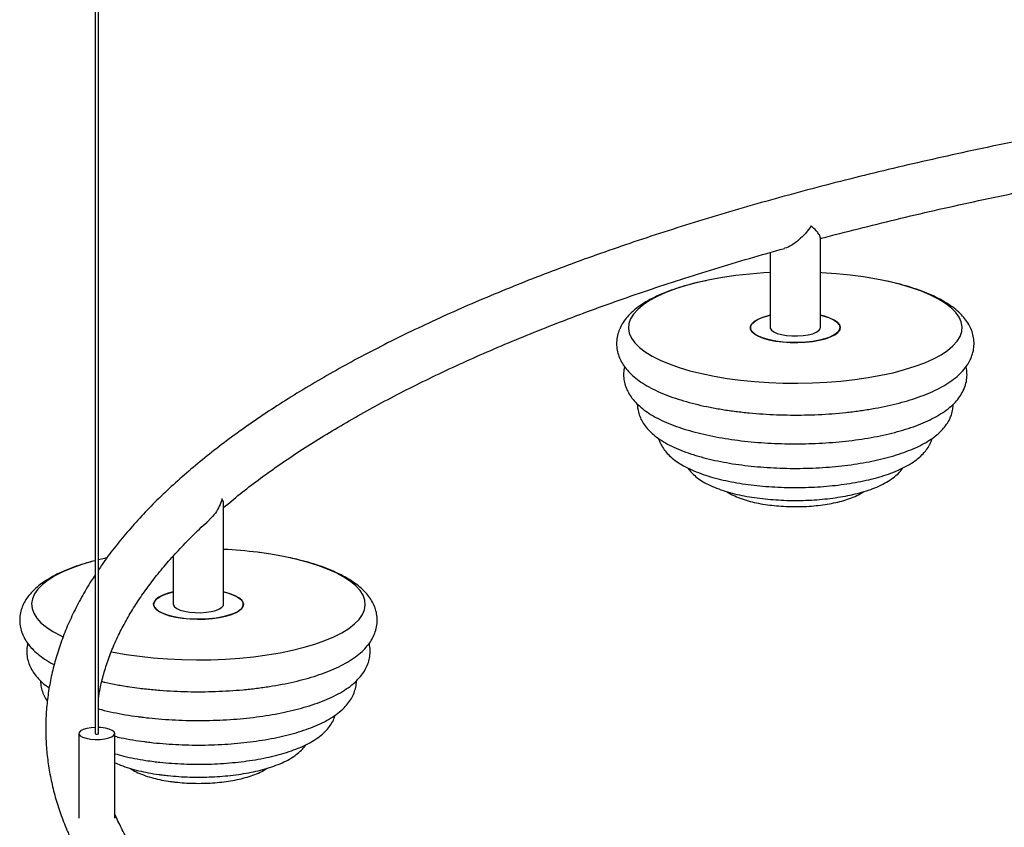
# Paper-space layout '_Dimétrica' of a CAD drawing. Header units: millimetres. Extents: x -1093 to 93, y -461 to 985.
# Tile 2 of 10: x -1064 to -790, y -227 to -2. Entities that reach past the tile are written whole.
import ezdxf

# ---------------------------------------------------------------- set-up
doc = ezdxf.new("R2010")
doc.units = ezdxf.units.MM

psp = doc.layouts.new('_Dimétrica')

# ---------------------------------------------------------------- linework, layer by layer
at = {"color": 7, "linetype": 'Continuous', "lineweight": 25}
for p, q in [((-1043.24, 747.15), (-1043.24, -200.93)), ((-1042.24, -200.93), (-1042.24, 747.15)), ((-841.29, -87.89), (-841.29, -62.78)), ((-855.29, -66.95), (-855.29, -87.89)), ((-1007.44, -164.95), (-1007.44, -137.12)), ((-1021.44, -151.51), (-1021.44, -164.95)), ((-1047.74, -200.93), (-1047.74, -224.53)), ((-1037.74, -224.53), (-1037.74, -200.93))]:
    psp.add_line(p, q, dxfattribs=at)
at = {"color": 7, "linetype": 'Continuous', "lineweight": 25, "flags": 128}
for points in [[(-894.15, -85.43), (-894.62, -86.77), (-894.73, -88.12), (-894.5, -89.47), (-893.91, -90.81), (-892.97, -92.12), (-891.69, -93.4), (-890.09, -94.64), (-888.16, -95.83), (-885.93, -96.96), (-883.42, -98.02), (-880.64, -99), (-877.61, -99.9), (-874.36, -100.7), (-870.91, -101.41), (-867.29, -102.02), (-863.52, -102.52), (-859.64, -102.9), (-855.67, -103.18), (-851.64, -103.33), (-847.59, -103.37), (-843.55, -103.29), (-839.54, -103.1), (-835.6, -102.78), (-831.75, -102.36), (-828.03, -101.82), (-824.46, -101.18), (-821.08, -100.44), (-817.9, -99.6), (-814.96, -98.67), (-812.26, -97.66), (-809.84, -96.58), (-807.72, -95.43), (-805.9, -94.22), (-804.41, -92.97), (-803.25, -91.67), (-802.43, -90.35), (-801.96, -89.01), (-801.85, -87.66), (-802.08, -86.31), (-802.67, -84.97), (-803.61, -83.66), (-804.88, -82.38), (-806.49, -81.14), (-808.42, -79.95), (-810.64, -78.82), (-813.16, -77.76), (-815.94, -76.78), (-818.97, -75.88), (-822.22, -75.07), (-825.67, -74.37), (-829.29, -73.76), (-833.06, -73.26), (-836.94, -72.88), (-840.91, -72.6), (-841.29, -72.58)], [(-855.29, -72.58), (-857.04, -72.68), (-860.98, -73), (-864.83, -73.42), (-868.55, -73.96), (-872.11, -74.6), (-875.5, -75.34), (-878.68, -76.18), (-881.62, -77.11), (-884.32, -78.12), (-886.73, -79.2), (-888.86, -80.35), (-890.68, -81.56), (-892.17, -82.81), (-893.33, -84.11), (-894.15, -85.43)], [(-841.29, -84.44), (-840.23, -84.71), (-838.73, -85.21), (-837.51, -85.78), (-836.59, -86.42), (-836.02, -87.1), (-835.79, -87.8), (-835.93, -88.51), (-836.42, -89.2), (-837.25, -89.85), (-838.4, -90.44), (-839.84, -90.96), (-841.52, -91.39), (-843.39, -91.72), (-845.4, -91.94), (-847.5, -92.05), (-849.62, -92.03), (-851.7, -91.9), (-853.68, -91.65), (-855.51, -91.29), (-857.13, -90.83), (-858.5, -90.29), (-859.57, -89.68), (-860.32, -89.02), (-860.72, -88.33), (-860.76, -87.62), (-860.45, -86.92), (-859.78, -86.25), (-858.79, -85.63), (-857.49, -85.07), (-855.93, -84.59), (-855.29, -84.44)], [(-855.29, -84.44), (-855.82, -84.57), (-857.4, -85.04), (-858.72, -85.59), (-859.73, -86.21), (-860.42, -86.88), (-860.75, -87.58), (-860.73, -88.29), (-860.35, -88.98), (-859.63, -89.64), (-858.57, -90.26), (-857.22, -90.8), (-855.62, -91.26), (-853.8, -91.63), (-851.83, -91.89), (-849.75, -92.03), (-847.63, -92.05), (-845.53, -91.95), (-843.51, -91.74), (-841.63, -91.41), (-839.93, -90.99), (-838.48, -90.47), (-837.31, -89.88), (-836.46, -89.24), (-835.95, -88.55), (-835.95, -88.55)], [(-835.95, -88.55), (-835.79, -87.85), (-835.99, -87.14), (-836.55, -86.46), (-837.44, -85.82), (-838.64, -85.24), (-840.13, -84.73), (-841.29, -84.44)], [(-855.29, -87.89), (-855.26, -88.09), (-854.95, -88.61), (-854.31, -89.08), (-853.36, -89.5), (-852.16, -89.83), (-850.76, -90.07)], [(-850.76, -90.07), (-849.24, -90.2), (-847.68, -90.21), (-846.14, -90.11), (-844.71, -89.9), (-843.46, -89.58), (-842.46, -89.18), (-841.74, -88.71), (-841.35, -88.21), (-841.29, -87.89)], [(-1038.71, -178.15), (-1038.16, -178.26), (-1034.59, -178.9), (-1030.87, -179.43), (-1027.02, -179.86), (-1023.07, -180.17), (-1019.06, -180.36), (-1015.01, -180.43), (-1010.96, -180.39), (-1006.94, -180.23), (-1002.97, -179.96), (-999.09, -179.57), (-995.33, -179.06), (-991.72, -178.45), (-988.27, -177.74), (-985.03, -176.93), (-982.01, -176.03), (-979.23, -175.05), (-976.73, -173.99), (-974.51, -172.86), (-972.59, -171.67), (-970.99, -170.43), (-969.73, -169.14), (-968.8, -167.83), (-968.22, -166.49), (-968, -165.14), (-968.12, -163.79), (-968.6, -162.45), (-969.43, -161.13), (-970.6, -159.84), (-972.11, -158.58), (-973.93, -157.38), (-976.07, -156.23), (-978.5, -155.15), (-981.2, -154.14), (-984.15, -153.21), (-987.34, -152.38), (-990.73, -151.64), (-994.3, -151), (-998.02, -150.47), (-998.02, -150.47)], [(-1043.24, -152.8), (-1043.86, -152.97), (-1046.88, -153.87), (-1049.66, -154.85), (-1052.16, -155.92), (-1054.38, -157.05), (-1056.3, -158.24), (-1057.89, -159.48), (-1059.16, -160.76), (-1060.08, -162.08), (-1060.66, -163.41), (-1060.89, -164.76), (-1060.76, -166.11), (-1060.28, -167.45), (-1059.45, -168.77), (-1058.28, -170.07), (-1056.78, -171.32), (-1054.95, -172.53), (-1052.82, -173.68), (-1052.18, -173.98)], [(-1040.05, -152.03), (-1040.62, -152.16), (-1042.24, -152.55)], [(-1021.44, -161.5), (-1022.89, -161.88), (-1024.33, -162.4), (-1025.48, -163), (-1026.31, -163.65), (-1026.8, -164.33), (-1026.94, -165.04), (-1026.72, -165.74), (-1026.14, -166.42), (-1025.23, -167.06), (-1024, -167.64), (-1022.51, -168.14), (-1020.78, -168.54), (-1018.86, -168.85)], [(-1007.44, -161.5), (-1006.38, -161.77), (-1004.88, -162.27), (-1003.66, -162.84), (-1002.75, -163.48), (-1002.17, -164.16), (-1001.95, -164.87), (-1002.08, -165.57), (-1002.57, -166.26), (-1003.41, -166.91), (-1004.56, -167.5), (-1005.99, -168.02), (-1007.67, -168.45), (-1009.54, -168.78), (-1011.56, -169.01), (-1013.65, -169.11), (-1015.77, -169.09), (-1017.86, -168.96), (-1019.84, -168.71), (-1021.67, -168.35), (-1023.29, -167.9), (-1024.65, -167.36), (-1025.72, -166.75), (-1026.47, -166.09), (-1026.87, -165.39), (-1026.92, -164.68), (-1026.6, -163.99), (-1025.94, -163.31), (-1024.94, -162.69), (-1023.64, -162.13), (-1022.08, -161.65), (-1021.44, -161.5)], [(-1018.86, -168.85), (-1016.82, -169.04), (-1014.71, -169.12), (-1012.6, -169.07), (-1010.54, -168.91), (-1008.59, -168.63), (-1006.8, -168.25), (-1005.24, -167.77), (-1003.94, -167.21), (-1002.95, -166.59), (-1002.28, -165.92), (-1001.97, -165.22), (-1002.01, -164.51), (-1002.41, -163.82), (-1003.16, -163.16), (-1004.23, -162.55), (-1005.6, -162.01), (-1007.22, -161.55), (-1007.44, -161.5)], [(-1021.44, -164.95), (-1021.42, -165.16), (-1021.11, -165.67), (-1020.46, -166.14), (-1019.51, -166.56), (-1018.31, -166.9), (-1016.92, -167.13)], [(-1016.92, -167.13), (-1015.4, -167.26), (-1013.83, -167.28), (-1012.3, -167.17), (-1010.87, -166.96), (-1009.62, -166.64), (-1008.61, -166.24), (-1007.9, -165.78), (-1007.51, -165.27), (-1007.44, -164.95)], [(-1043.24, -199.27), (-1044.32, -199.35), (-1045.55, -199.55), (-1046.56, -199.85), (-1047.29, -200.23), (-1047.68, -200.67), (-1047.71, -201.12), (-1047.37, -201.56), (-1046.68, -201.95), (-1045.71, -202.27), (-1044.51, -202.49)], [(-1044.51, -202.49), (-1043.18, -202.59), (-1041.82, -202.57), (-1040.53, -202.42), (-1039.4, -202.17), (-1038.52, -201.82), (-1037.96, -201.41), (-1037.74, -200.96), (-1037.9, -200.51), (-1038.42, -200.09), (-1039.26, -199.73), (-1040.36, -199.46), (-1041.63, -199.3), (-1042.24, -199.27)], [(-1043.24, -200.93), (-1043.24, -200.93), (-1043.2, -201), (-1043.09, -201.05), (-1042.92, -201.08)], [(-1042.92, -201.08), (-1042.73, -201.09), (-1042.54, -201.08), (-1042.38, -201.04), (-1042.28, -200.99), (-1042.24, -200.93)]]:
    psp.add_lwpolyline(points, dxfattribs=at)
at = {"color": 7, "linetype": 'Continuous', "lineweight": 25}
psp.add_arc((-1013.86, -277.43), 127.94, 82.8889, 87.1254, dxfattribs=at)
for points, knots in [([(-592.41, -11.87), (-596.06, -12.08), (-604.05, -12.54), (-616.33, -13.38), (-629.24, -14.36), (-642.07, -15.45), (-654.83, -16.63), (-667.5, -17.92), (-680.07, -19.31), (-692.54, -20.8), (-704.91, -22.39), (-717.15, -24.08), (-729.28, -25.86), (-741.28, -27.74), (-753.14, -29.72), (-764.85, -31.79), (-776.42, -33.96), (-787.84, -36.22), (-799.09, -38.57), (-810.17, -41.01), (-821.08, -43.54), (-831.81, -46.16), (-842.35, -48.86), (-852.7, -51.65), (-862.85, -54.52), (-872.8, -57.48), (-882.54, -60.51), (-892.07, -63.63), (-901.37, -66.82), (-910.46, -70.09), (-919.31, -73.43), (-927.92, -76.85), (-936.3, -80.34), (-944.44, -83.9), (-952.32, -87.53), (-959.95, -91.23), (-967.33, -94.99), (-974.45, -98.82), (-981.29, -102.72), (-987.87, -106.67), (-994.18, -110.69), (-1000.21, -114.76), (-1005.96, -118.9), (-1011.42, -123.09), (-1016.59, -127.33), (-1021.47, -131.63), (-1026.05, -135.98), (-1030.33, -140.38), (-1034.31, -144.83), (-1037.95, -149.32), (-1040.6, -152.82), (-1041.92, -154.84), (-1042.24, -155.33)], [0, 0, 0, 0, 0.016987, 0.037242, 0.057498, 0.077754, 0.098012, 0.118272, 0.138532, 0.158795, 0.179059, 0.199325, 0.219593, 0.239863, 0.260136, 0.280412, 0.30069, 0.320972, 0.341257, 0.361546, 0.381838, 0.402135, 0.422437, 0.442743, 0.463055, 0.483372, 0.503695, 0.524025, 0.544362, 0.564706, 0.585058, 0.605418, 0.625788, 0.646166, 0.666555, 0.686953, 0.707363, 0.727783, 0.748213, 0.768655, 0.789106, 0.809566, 0.830034, 0.850507, 0.870981, 0.891451, 0.911909, 0.932348, 0.952757, 0.973125, 0.993438, 1, 1, 1, 1]), ([(-841.29, -63.08), (-841.21, -63.06), (-837.75, -62.12), (-830.75, -60.34), (-820.27, -57.74), (-809.58, -55.23), (-798.71, -52.81), (-787.66, -50.47), (-776.45, -48.23), (-765.07, -46.07), (-753.54, -44), (-741.86, -42.02), (-730.04, -40.14), (-718.08, -38.35), (-706, -36.66), (-693.8, -35.07), (-681.48, -33.57), (-669.05, -32.17), (-656.53, -30.87), (-643.91, -29.67), (-631.21, -28.57), (-618.43, -27.57), (-606.5, -26.73), (-598.8, -26.27), (-595.41, -26.07)], [0, 0, 0, 0, 0.001192, 0.049158, 0.097136, 0.145126, 0.193126, 0.241137, 0.289157, 0.337185, 0.385222, 0.433266, 0.481317, 0.529375, 0.577438, 0.625507, 0.673581, 0.72166, 0.769742, 0.817829, 0.865919, 0.914012, 0.962107, 1, 1, 1, 1]), ([(-843.86, -59.53), (-843.86, -59.53), (-844.27, -60.15), (-845.19, -61.37), (-846.97, -63.28), (-849.02, -64.81), (-850.63, -65.72), (-851.29, -65.8), (-851.31, -65.8)], [0, 0, 0, 0, 0.001642, 0.223629, 0.452126, 0.762236, 0.992058, 1, 1, 1, 1]), ([(-841.38, -62.78), (-841.37, -62.67), (-841.35, -62.42), (-841.81, -61.74), (-842.57, -60.8), (-843.34, -60.02), (-843.85, -59.53), (-843.86, -59.53)], [0, 0, 0, 0, 0.195548, 0.423239, 0.657352, 0.997962, 1, 1, 1, 1]), ([(-1007.44, -137.99), (-1005.94, -136.73), (-1002.87, -134.17), (-997.88, -130.34), (-992.57, -126.5), (-986.96, -122.7), (-981.07, -118.93), (-974.9, -115.2), (-968.45, -111.51), (-961.72, -107.86), (-954.72, -104.26), (-947.45, -100.72), (-939.93, -97.22), (-932.14, -93.79), (-924.09, -90.41), (-915.8, -87.09), (-907.26, -83.83), (-898.48, -80.64), (-889.47, -77.52), (-880.22, -74.47), (-870.75, -71.49), (-861.13, -68.6), (-854.56, -66.74), (-851.31, -65.82)], [0, 0, 0, 0, 0.045998, 0.093564, 0.14113, 0.188703, 0.23629, 0.283897, 0.331526, 0.379179, 0.426858, 0.474562, 0.522292, 0.570046, 0.617825, 0.665627, 0.713451, 0.761296, 0.809161, 0.857045, 0.904946, 0.952863, 1, 1, 1, 1]), ([(-873.14, -74.82), (-873.81, -74.96), (-875.62, -75.33), (-878.38, -76.05), (-881.42, -76.97), (-884.28, -78), (-886.94, -79.14), (-889.39, -80.4), (-891.62, -81.8), (-893.51, -83.28), (-895.05, -84.82), (-896.23, -86.38), (-897.12, -87.98), (-897.74, -89.68), (-898.06, -91.46), (-898.05, -93.28), (-897.72, -95.04), (-897.1, -96.71), (-896.21, -98.3), (-895.04, -99.83), (-893.58, -101.3), (-891.79, -102.73), (-889.67, -104.09), (-887.26, -105.36), (-884.6, -106.52), (-881.72, -107.58), (-878.66, -108.52), (-875.43, -109.36), (-872.05, -110.09), (-868.53, -110.72), (-864.9, -111.24), (-861.17, -111.65), (-857.36, -111.96), (-853.5, -112.16), (-849.61, -112.25), (-845.72, -112.24), (-841.84, -112.11), (-838, -111.88), (-834.22, -111.53), (-830.53, -111.09), (-826.95, -110.53), (-823.49, -109.88), (-820.18, -109.12), (-817.03, -108.26), (-814.06, -107.3), (-811.27, -106.23), (-808.69, -105.05), (-806.32, -103.74), (-804.19, -102.29), (-802.4, -100.75), (-801, -99.18), (-800.12, -97.89), (-799.72, -97.1), (-799.6, -96.87)], [0, 0, 0, 0, 0.012234, 0.032995, 0.053899, 0.074986, 0.096307, 0.117912, 0.139827, 0.161967, 0.181232, 0.199159, 0.215893, 0.231774, 0.248767, 0.265077, 0.28113, 0.297252, 0.313896, 0.331486, 0.350354, 0.370583, 0.391856, 0.413587, 0.435231, 0.456638, 0.477807, 0.498773, 0.51958, 0.540264, 0.560854, 0.581374, 0.601843, 0.622277, 0.64269, 0.663093, 0.683499, 0.703916, 0.724355, 0.744831, 0.765358, 0.785955, 0.806644, 0.827455, 0.848423, 0.869592, 0.891015, 0.912737, 0.934759, 0.95685, 0.975554, 0.992713, 1, 1, 1, 1]), ([(-799.6, -96.87), (-799.43, -96.48), (-799, -95.51), (-798.6, -93.88), (-798.48, -92.05), (-798.7, -90.26), (-799.21, -88.56), (-800, -86.94), (-801.06, -85.39), (-802.41, -83.9), (-804.08, -82.45), (-806.07, -81.07), (-808.38, -79.76), (-810.95, -78.55), (-813.75, -77.46), (-816.73, -76.47), (-819.92, -75.6), (-822.13, -75.06), (-823.32, -74.83), (-823.35, -74.82)], [0, 0, 0, 0, 0.039431, 0.097197, 0.152501, 0.206368, 0.260048, 0.314911, 0.372421, 0.43385, 0.49987, 0.569944, 0.642314, 0.714965, 0.786914, 0.858038, 0.928436, 0.998247, 1, 1, 1, 1]), ([(-895.79, -98.77), (-895.87, -99.06), (-896.09, -99.92), (-896.12, -101.41), (-895.9, -103.17), (-895.36, -104.84), (-894.56, -106.43), (-893.48, -107.95), (-892.11, -109.41), (-890.43, -110.82), (-888.42, -112.17), (-886.1, -113.44), (-883.53, -114.6), (-880.73, -115.66), (-877.75, -116.6), (-874.59, -117.43), (-871.29, -118.16), (-867.84, -118.78), (-864.28, -119.29), (-860.63, -119.7), (-856.9, -120), (-853.12, -120.2), (-849.31, -120.28), (-845.49, -120.25), (-841.69, -120.12), (-837.94, -119.88), (-834.25, -119.53), (-830.65, -119.07), (-827.16, -118.51), (-823.8, -117.85), (-820.59, -117.08), (-817.54, -116.21), (-814.67, -115.24), (-811.99, -114.15), (-809.52, -112.95), (-807.26, -111.61), (-805.32, -110.18), (-803.73, -108.68), (-802.47, -107.13), (-801.59, -105.65), (-800.95, -104.09), (-800.54, -102.48), (-800.46, -100.66), (-800.56, -99.41), (-800.75, -98.81), (-800.76, -98.76)], [0, 0, 0, 0, 0.009939, 0.030111, 0.049822, 0.069485, 0.089625, 0.110796, 0.133474, 0.157901, 0.183837, 0.210576, 0.237342, 0.263818, 0.289976, 0.315863, 0.341534, 0.367039, 0.392418, 0.417705, 0.442924, 0.468098, 0.493244, 0.518379, 0.543518, 0.568672, 0.593859, 0.619095, 0.644404, 0.669809, 0.695343, 0.721047, 0.746972, 0.77318, 0.799742, 0.826709, 0.854027, 0.878086, 0.900452, 0.922501, 0.937093, 0.958249, 0.978492, 0.998211, 1, 1, 1, 1]), ([(-892.23, -109.23), (-892.22, -109.67), (-892.19, -110.68), (-891.78, -112.22), (-891.09, -113.79), (-890.13, -115.28), (-888.9, -116.71), (-887.36, -118.08), (-885.49, -119.4), (-883.31, -120.64), (-880.85, -121.78), (-878.17, -122.81), (-875.3, -123.72), (-872.26, -124.52), (-869.08, -125.21), (-865.76, -125.8), (-862.33, -126.28), (-858.81, -126.65), (-855.23, -126.91), (-851.59, -127.07), (-847.94, -127.11), (-844.29, -127.05), (-840.67, -126.87), (-837.1, -126.59), (-833.61, -126.2), (-830.21, -125.7), (-826.94, -125.1), (-823.81, -124.4), (-820.83, -123.59), (-818.03, -122.67), (-815.41, -121.65), (-812.99, -120.5), (-810.78, -119.2), (-808.89, -117.82), (-807.35, -116.36), (-806.17, -114.89), (-805.34, -113.49), (-804.76, -112.06), (-804.39, -110.66), (-804.36, -109.65), (-804.35, -109.19)], [0, 0, 0, 0, 0.016644, 0.038049, 0.059724, 0.082315, 0.106438, 0.132548, 0.160641, 0.190039, 0.219736, 0.249116, 0.2781, 0.306738, 0.335104, 0.363262, 0.391266, 0.419157, 0.446969, 0.474729, 0.502461, 0.530186, 0.557921, 0.585685, 0.613499, 0.641391, 0.669391, 0.697538, 0.725882, 0.754486, 0.783429, 0.812805, 0.842688, 0.87302, 0.899374, 0.923697, 0.945716, 0.962004, 0.982759, 1, 1, 1, 1]), ([(-886.34, -118.75), (-886.24, -119.09), (-885.99, -119.96), (-885.28, -121.26), (-884.26, -122.64), (-882.95, -123.96), (-881.33, -125.23), (-879.39, -126.43), (-877.15, -127.54), (-874.66, -128.54), (-871.97, -129.42), (-869.12, -130.18), (-866.13, -130.83), (-863.02, -131.37), (-859.8, -131.8), (-856.49, -132.12), (-853.13, -132.33), (-849.73, -132.43), (-846.32, -132.43), (-842.93, -132.31), (-839.58, -132.08), (-836.3, -131.74), (-833.11, -131.3), (-830.03, -130.75), (-827.09, -130.09), (-824.31, -129.33), (-821.69, -128.45), (-819.24, -127.46), (-816.99, -126.32), (-815.03, -125.08), (-813.39, -123.75), (-812.1, -122.38), (-811.27, -121.19), (-810.69, -120.08), (-810.36, -119.36), (-810.24, -118.84), (-810.22, -118.74)], [0, 0, 0, 0, 0.015826, 0.040504, 0.066512, 0.094612, 0.125311, 0.158369, 0.192638, 0.226759, 0.260348, 0.293432, 0.326117, 0.358504, 0.390676, 0.422694, 0.454609, 0.486461, 0.518286, 0.550115, 0.581971, 0.613888, 0.645905, 0.678067, 0.710433, 0.743078, 0.776101, 0.809628, 0.843804, 0.878706, 0.910002, 0.938756, 0.964697, 0.976297, 0.995421, 1, 1, 1, 1]), ([(-878.19, -126.98), (-878.13, -127.08), (-877.78, -127.65), (-876.92, -128.57), (-875.59, -129.75), (-873.91, -130.87), (-871.93, -131.91), (-869.67, -132.84), (-867.2, -133.65), (-864.57, -134.34), (-861.82, -134.9), (-858.96, -135.35), (-856, -135.69), (-852.99, -135.92), (-849.93, -136.03), (-846.86, -136.04), (-843.8, -135.93), (-840.79, -135.71), (-837.85, -135.38), (-835.01, -134.94), (-832.28, -134.4), (-829.69, -133.74), (-827.25, -132.96), (-824.98, -132.06), (-822.87, -130.99), (-821.07, -129.82), (-819.63, -128.54), (-818.75, -127.61), (-818.42, -127.05), (-818.38, -126.98)], [0, 0, 0, 0, 0.006719, 0.038723, 0.07381, 0.112636, 0.154489, 0.19718, 0.239133, 0.280243, 0.320688, 0.360656, 0.400293, 0.43971, 0.478996, 0.51822, 0.557447, 0.596721, 0.636107, 0.675684, 0.715547, 0.755824, 0.796687, 0.83837, 0.881147, 0.925155, 0.962181, 0.995495, 1, 1, 1, 1]), ([(-867.39, -133.56), (-867.36, -133.58), (-866.84, -133.97), (-865.61, -134.59), (-863.68, -135.44), (-861.49, -136.14), (-859.15, -136.71), (-856.7, -137.15), (-854.18, -137.47), (-851.6, -137.68), (-848.98, -137.76), (-846.36, -137.74), (-843.77, -137.6), (-841.24, -137.34), (-838.78, -136.97), (-836.44, -136.49), (-834.21, -135.88), (-832.12, -135.12), (-830.46, -134.38), (-829.57, -133.78), (-829.25, -133.57)], [0, 0, 0, 0, 0.003372, 0.061807, 0.125261, 0.188619, 0.250143, 0.310171, 0.369198, 0.4276, 0.485655, 0.543579, 0.601551, 0.659718, 0.7183, 0.777576, 0.837937, 0.899953, 0.964408, 1, 1, 1, 1]), ([(-1007.9, -135.61), (-1007.9, -135.61), (-1008.09, -136.29), (-1008.59, -137.63), (-1009.7, -139.67), (-1010.86, -140.83), (-1011.48, -141.44)], [0, 0, 0, 0, 0.002314, 0.315237, 0.637335, 1, 1, 1, 1]), ([(-1007.48, -137.12), (-1007.47, -137.02), (-1007.43, -136.56), (-1007.66, -136.03), (-1007.89, -135.61), (-1007.9, -135.61)], [0, 0, 0, 0, 0.204347, 0.995266, 1, 1, 1, 1]), ([(-1042.24, -190.83), (-1042.23, -190.73), (-1042.04, -189.26), (-1041.39, -186.41), (-1040.26, -182.29), (-1038.78, -178.19), (-1037.01, -174.1), (-1034.93, -170.03), (-1032.56, -165.98), (-1029.89, -161.95), (-1026.92, -157.93), (-1023.66, -153.93), (-1020.1, -149.94), (-1016.23, -145.98), (-1013.33, -143.16), (-1011.63, -141.67), (-1011.43, -141.49)], [0, 0, 0, 0, 0.00608, 0.090832, 0.175059, 0.258654, 0.341588, 0.423891, 0.505632, 0.586894, 0.667767, 0.748333, 0.828668, 0.908833, 0.988881, 1, 1, 1, 1]), ([(-997.47, -150.54), (-997.52, -150.53), (-997.59, -150.52), (-997.66, -150.51), (-997.67, -150.51)], [0, 0, 0, 0, 0.8378159, 1, 1, 1, 1]), ([(-1043.75, -152.94), (-1044.33, -153.09), (-1045.99, -153.53), (-1048.5, -154.36), (-1051.3, -155.41), (-1053.9, -156.59), (-1056.28, -157.89), (-1058.43, -159.33), (-1060.23, -160.86), (-1061.66, -162.43), (-1062.74, -164), (-1063.52, -165.62), (-1064.04, -167.33), (-1064.25, -169.11), (-1064.13, -170.91), (-1063.71, -172.64), (-1063, -174.28), (-1062.03, -175.85), (-1060.77, -177.36), (-1059.2, -178.82), (-1057.29, -180.22), (-1055.74, -181.2), (-1054.76, -181.68), (-1054.61, -181.76)], [0, 0, 0, 0, 0.030524, 0.086506, 0.143019, 0.2002, 0.258177, 0.316961, 0.376006, 0.426208, 0.472872, 0.516648, 0.558497, 0.603143, 0.646359, 0.689165, 0.732545, 0.77769, 0.825685, 0.877261, 0.932327, 0.989714, 1, 1, 1, 1]), ([(-1041.36, -186.44), (-1041.07, -186.51), (-1039.71, -186.85), (-1037.1, -187.36), (-1033.88, -187.9), (-1031.14, -188.28), (-1028.37, -188.6), (-1025.19, -188.9), (-1021.35, -189.15), (-1017.47, -189.29), (-1013.58, -189.32), (-1009.69, -189.24), (-1005.83, -189.05), (-1002.02, -188.76), (-998.29, -188.36), (-994.65, -187.85), (-991.14, -187.24), (-987.76, -186.53), (-984.54, -185.71), (-981.49, -184.8), (-978.62, -183.77), (-975.95, -182.64), (-973.48, -181.39), (-971.24, -180), (-969.33, -178.52), (-967.77, -176.99), (-966.57, -175.44), (-965.66, -173.84), (-965.02, -172.14), (-964.68, -170.36), (-964.67, -168.53), (-964.98, -166.77), (-965.59, -165.1), (-966.46, -163.5), (-967.61, -161.97), (-969.06, -160.5), (-970.83, -159.07), (-972.93, -157.7), (-975.32, -156.43), (-977.97, -155.25), (-980.83, -154.19), (-983.89, -153.25), (-986.71, -152.49), (-988.59, -152.09), (-989.32, -151.94)], [0, 0, 0, 0, 0.006943, 0.032973, 0.058861, 0.077466, 0.090968, 0.116643, 0.142276, 0.167874, 0.193455, 0.219033, 0.244619, 0.270227, 0.295872, 0.321574, 0.347352, 0.373234, 0.39925, 0.425443, 0.451862, 0.47857, 0.505631, 0.533081, 0.560831, 0.585086, 0.607669, 0.628733, 0.648698, 0.670072, 0.690555, 0.710688, 0.730877, 0.751688, 0.773656, 0.797207, 0.822472, 0.849081, 0.876309, 0.903456, 0.93031, 0.956863, 0.98316, 1, 1, 1, 1]), ([(-1043.24, -156.84), (-1043.6, -157.37), (-1044.96, -159.4), (-1047.03, -162.99), (-1049.43, -167.6), (-1051.48, -172.23), (-1053.21, -176.88), (-1054.61, -181.53), (-1055.7, -186.19), (-1056.45, -190.84), (-1056.89, -195.49), (-1057.02, -200.14), (-1056.82, -204.78), (-1056.31, -209.41), (-1055.48, -214.03), (-1054.35, -218.65), (-1052.88, -223.24), (-1051.36, -227.28), (-1050.2, -229.76), (-1049.74, -230.72)], [0, 0, 0, 0, 0.022278, 0.086495, 0.1504, 0.213959, 0.27715, 0.339971, 0.402443, 0.464608, 0.526527, 0.588282, 0.649965, 0.711651, 0.773423, 0.835372, 0.897573, 0.960083, 1, 1, 1, 1]), ([(-1061.96, -175.86), (-1062, -175.99), (-1062.21, -176.7), (-1062.28, -178.05), (-1062.14, -179.82), (-1061.67, -181.51), (-1060.93, -183.12), (-1059.92, -184.65), (-1058.62, -186.12), (-1057.3, -187.33), (-1056.33, -187.99), (-1055.98, -188.24)], [0, 0, 0, 0, 0.028602, 0.151812, 0.271417, 0.390156, 0.510969, 0.637236, 0.772013, 0.917235, 1, 1, 1, 1]), ([(-1042.24, -194.08), (-1041.99, -194.15), (-1040.71, -194.51), (-1038.23, -195.05), (-1034.83, -195.71), (-1032.12, -196.12), (-1029.93, -196.4), (-1027.72, -196.66), (-1024.61, -196.95), (-1020.85, -197.19), (-1017.05, -197.32), (-1013.23, -197.34), (-1009.42, -197.25), (-1005.65, -197.05), (-1001.93, -196.75), (-998.29, -196.34), (-994.75, -195.82), (-991.33, -195.2), (-988.06, -194.47), (-984.94, -193.65), (-982, -192.72), (-979.24, -191.68), (-976.68, -190.53), (-974.33, -189.25), (-972.21, -187.82), (-970.44, -186.31), (-969.04, -184.75), (-968, -183.2), (-967.25, -181.6), (-966.77, -179.91), (-966.6, -178.15), (-966.67, -176.76), (-966.88, -176.01), (-966.94, -175.83)], [0, 0, 0, 0, 0.009262, 0.046179, 0.082843, 0.119314, 0.130147, 0.149196, 0.185421, 0.221581, 0.257692, 0.293777, 0.32986, 0.365957, 0.40209, 0.438283, 0.474567, 0.510973, 0.547544, 0.584333, 0.621406, 0.658846, 0.696753, 0.735219, 0.774253, 0.813442, 0.846406, 0.876978, 0.905665, 0.933133, 0.962429, 0.990837, 1, 1, 1, 1]), ([(-1058.37, -186.29), (-1058.38, -186.59), (-1058.38, -187.47), (-1058.06, -188.89), (-1057.42, -190.47), (-1056.88, -191.49), (-1056.51, -191.95), (-1056.51, -191.96)], [0, 0, 0, 0, 0.148395, 0.426416, 0.705858, 0.995186, 1, 1, 1, 1]), ([(-1037.74, -201.7), (-1037.16, -201.84), (-1035.54, -202.22), (-1032.78, -202.72), (-1030.37, -203.08), (-1028.46, -203.33), (-1026.47, -203.56), (-1023.49, -203.83), (-1019.88, -204.05), (-1016.24, -204.16), (-1012.58, -204.16), (-1008.94, -204.05), (-1005.34, -203.83), (-1001.8, -203.5), (-998.34, -203.07), (-995, -202.53), (-991.78, -201.89), (-988.71, -201.14), (-985.81, -200.29), (-983.08, -199.33), (-980.54, -198.25), (-978.2, -197.04), (-976.09, -195.69), (-974.31, -194.24), (-972.91, -192.74), (-971.86, -191.24), (-971.09, -189.69), (-970.63, -188.04), (-970.43, -186.87), (-970.47, -186.27), (-970.47, -186.27)], [0, 0, 0, 0, 0.023217, 0.064235, 0.10275, 0.110331, 0.131626, 0.17212, 0.212534, 0.252887, 0.293213, 0.33354, 0.373891, 0.414297, 0.454791, 0.495416, 0.536221, 0.577266, 0.618633, 0.660423, 0.702762, 0.745783, 0.789547, 0.833695, 0.87065, 0.904735, 0.936594, 0.967028, 0.999552, 1, 1, 1, 1]), ([(-1037.74, -206.56), (-1036.91, -206.79), (-1035.16, -207.28), (-1032.26, -207.89), (-1029.46, -208.38), (-1027.09, -208.71), (-1024.68, -208.99), (-1021.89, -209.24), (-1018.51, -209.43), (-1015.11, -209.5), (-1011.7, -209.47), (-1008.32, -209.33), (-1004.98, -209.07), (-1001.72, -208.71), (-998.55, -208.25), (-995.51, -207.67), (-992.6, -206.99), (-989.85, -206.2), (-987.27, -205.3), (-984.87, -204.27), (-982.66, -203.11), (-980.76, -201.83), (-979.19, -200.47), (-977.97, -199.09), (-977.07, -197.63), (-976.54, -196.53), (-976.4, -195.91), (-976.38, -195.82)], [0, 0, 0, 0, 0.040003, 0.084446, 0.128485, 0.158963, 0.181829, 0.225309, 0.268684, 0.311986, 0.35526, 0.398547, 0.441881, 0.485309, 0.528885, 0.572676, 0.616765, 0.66126, 0.706305, 0.75208, 0.798775, 0.84644, 0.88821, 0.926422, 0.961542, 0.994535, 1, 1, 1, 1]), ([(-1037.74, -209.06), (-1037.21, -209.3), (-1035.95, -209.86), (-1033.72, -210.6), (-1031.12, -211.3), (-1028.39, -211.89), (-1026.13, -212.26), (-1024.28, -212.51), (-1022.42, -212.72), (-1019.9, -212.93), (-1016.85, -213.08), (-1013.78, -213.11), (-1010.72, -213.03), (-1007.7, -212.84), (-1004.74, -212.54), (-1001.86, -212.13), (-999.11, -211.61), (-996.48, -210.98), (-994, -210.23), (-991.68, -209.36), (-989.54, -208.34), (-987.67, -207.2), (-986.14, -205.96), (-985.13, -204.94), (-984.69, -204.26), (-984.58, -204.08)], [0, 0, 0, 0, 0.036593, 0.086763, 0.135912, 0.184231, 0.231951, 0.249764, 0.274493, 0.321509, 0.368374, 0.415147, 0.461904, 0.508705, 0.555618, 0.602734, 0.65016, 0.698037, 0.746555, 0.795973, 0.846615, 0.898731, 0.94416, 0.985032, 1, 1, 1, 1]), ([(-1033.48, -210.64), (-1033.34, -210.74), (-1032.68, -211.21), (-1031.28, -211.89), (-1029.27, -212.7), (-1027.03, -213.37), (-1024.7, -213.89), (-1022.85, -214.2), (-1021.37, -214.4), (-1019.83, -214.58), (-1017.66, -214.74), (-1015.04, -214.83), (-1012.43, -214.8), (-1009.84, -214.65), (-1007.3, -214.39), (-1004.85, -214.02), (-1002.51, -213.53), (-1000.29, -212.92), (-998.2, -212.16), (-996.56, -211.41), (-995.69, -210.82), (-995.39, -210.62)], [0, 0, 0, 0, 0.016367, 0.076553, 0.140651, 0.203606, 0.26475, 0.320769, 0.339147, 0.36988, 0.428276, 0.486391, 0.544382, 0.602426, 0.660672, 0.719341, 0.778718, 0.839197, 0.901357, 0.965989, 1, 1, 1, 1]), ([(-693.54, -364.15), (-695.69, -363.87), (-701.92, -363.08), (-712.15, -361.69), (-724.17, -359.95), (-736.06, -358.11), (-747.82, -356.18), (-759.42, -354.16), (-770.88, -352.05), (-782.18, -349.84), (-793.31, -347.55), (-804.27, -345.17), (-815.05, -342.7), (-825.64, -340.15), (-836.05, -337.52), (-846.25, -334.8), (-856.26, -332.01), (-866.05, -329.14), (-875.63, -326.19), (-884.99, -323.17), (-894.12, -320.09), (-903.02, -316.93), (-911.68, -313.7), (-920.1, -310.41), (-928.27, -307.06), (-936.19, -303.65), (-943.85, -300.18), (-951.25, -296.65), (-958.38, -293.08), (-965.24, -289.45), (-971.83, -285.78), (-978.14, -282.07), (-984.17, -278.32), (-989.92, -274.52), (-995.37, -270.7), (-1000.54, -266.84), (-1005.42, -262.96), (-1010, -259.05), (-1014.28, -255.13), (-1018.27, -251.18), (-1021.96, -247.22), (-1025.35, -243.25), (-1028.44, -239.26), (-1031.24, -235.27), (-1033.74, -231.27), (-1035.94, -227.29), (-1037.15, -224.66), (-1037.74, -223.36)], [0, 0, 0, 0, 0.011882, 0.034454, 0.057024, 0.079592, 0.102157, 0.124719, 0.147277, 0.169832, 0.192384, 0.214931, 0.237474, 0.260011, 0.282544, 0.305072, 0.327593, 0.350108, 0.372617, 0.395118, 0.417611, 0.440096, 0.462573, 0.48504, 0.507497, 0.529943, 0.552379, 0.574803, 0.597215, 0.619615, 0.642003, 0.664378, 0.686741, 0.709092, 0.731433, 0.753766, 0.776094, 0.798419, 0.820746, 0.84308, 0.865431, 0.887807, 0.910223, 0.932695, 0.955241, 0.977884, 1, 1, 1, 1])]:
    psp.add_open_spline(points, degree=3, knots=knots, dxfattribs=at)

doc.saveas('drawing.dxf')
